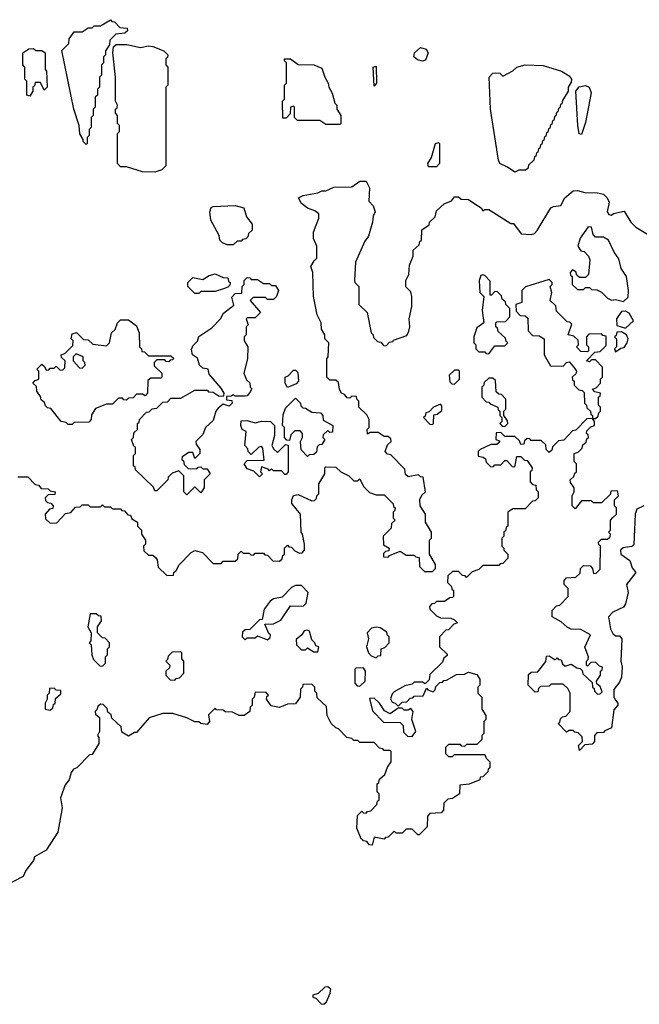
# Model space of a CAD drawing. Extents: x 2106670 to 2323771, y 35271 to 224896.
# Tile 219 of 256: x 2278214 to 2281293, y 59570 to 64460. Entities that reach past the tile are written whole.
import ezdxf

# ---------------------------------------------------------------- set-up
doc = ezdxf.new("R2010")
doc.units = 0

msp = doc.modelspace()

# ---------------------------------------------------------------- linework, layer by layer
at = {"layer": '0CON20XD'}
for points in [[(2278545, 63840), (2278530, 63855), (2278530, 63865), (2278513, 63893), (2278510, 63935), (2278482.5, 64015), (2278423.6, 64306.4), (2278458.3, 64341.7), (2278460, 64365), (2278485, 64400), (2278525, 64400), (2278555, 64420), (2278575, 64420), (2278585, 64430), (2278615, 64430), (2278665, 64460), (2278671.7, 64451.7), (2278685, 64450), (2278711.7, 64421.7), (2278748.3, 64418.3), (2278750, 64405), (2278737, 64393), (2278691.7, 64388.3), (2278661.7, 64358.3), (2278660, 64335), (2278640, 64305), (2278640, 64285), (2278630, 64275), (2278630, 64245), (2278620, 64235), (2278620, 64185), (2278610, 64175), (2278610, 64125), (2278600, 64115), (2278600, 64085), (2278590, 64075), (2278590, 64025), (2278580, 64015), (2278580, 63985), (2278570, 63975), (2278570, 63925), (2278560, 63915), (2278560, 63885), (2278550, 63875), (2278550, 63845), (2278545, 63840)], [(2278265, 64080), (2278250, 64085), (2278250, 64155), (2278240, 64165), (2278240, 64225), (2278230, 64235), (2278230, 64295), (2278260, 64315), (2278283.6, 64316.4), (2278295, 64307.5), (2278325, 64307.5), (2278340, 64295), (2278340, 64215), (2278347.5, 64205), (2278350, 64125), (2278335, 64110), (2278318.3, 64148.3), (2278291.7, 64148.3), (2278288.3, 64131.7), (2278280, 64125), (2278280, 64105), (2278265, 64080)], [(2278885, 63702.5), (2278823.9, 63703.9), (2278745, 63730), (2278715, 63730), (2278700, 63745), (2278700, 63895), (2278710, 63905), (2278710, 63935), (2278700, 63945), (2278700, 63985), (2278690, 63995), (2278690, 64015), (2278698.3, 64021.7), (2278700, 64035), (2278690, 64055), (2278690, 64175), (2278677.5, 64295), (2278680, 64325), (2278693, 64337), (2278746.1, 64336.1), (2278815, 64321.2), (2278855, 64330), (2278875, 64326.7), (2278930, 64305), (2278950, 64285), (2278948.3, 64271.7), (2278940, 64265), (2278940, 64235), (2278950, 64225), (2278950, 64135), (2278940, 64125), (2278940, 63735), (2278920, 63715), (2278885, 63702.5)], [(2280215, 64254), (2280190.9, 64260.9), (2280173.3, 64275), (2280176, 64295), (2280205, 64322), (2280234.1, 64314.1), (2280243.8, 64295), (2280230.7, 64259.3), (2280215, 64254)], [(2279805, 63940), (2279735, 63940), (2279705, 63960), (2279595, 63960), (2279580, 63975), (2279580, 64025), (2279575, 64030), (2279560, 64025), (2279558.3, 63991.7), (2279538.3, 63971.7), (2279521.7, 63971.7), (2279520, 64055), (2279530, 64065), (2279530, 64135), (2279540, 64145), (2279540, 64245), (2279530, 64255), (2279530, 64265), (2279560, 64265), (2279597.5, 64237.5), (2279675, 64235.8), (2279715, 64220), (2279730, 64175), (2279747.5, 64145), (2279750, 64125), (2279767.5, 64095), (2279780, 64045), (2279790, 64035), (2279790, 64015), (2279810, 63985), (2279810, 63945), (2279805, 63940)], [(2279975, 64130), (2279970, 64225), (2279985, 64230), (2279987.5, 64145), (2279975, 64130)], [(2280675, 63703.3), (2280638.3, 63728.3), (2280600, 63745), (2280593, 63763), (2280553.8, 64015), (2280546.2, 64175), (2280565, 64193.8), (2280576, 64196), (2280600, 64195), (2280615, 64180), (2280664.2, 64205.8), (2280685, 64224), (2280725, 64235.7), (2280815, 64232.9), (2280906.7, 64205), (2280945, 64181.2), (2280956, 64165), (2280955, 64150), (2280940, 64125), (2280940, 64105), (2280911.7, 64058.3), (2280908.3, 64041.7), (2280901.7, 64038.3), (2280898.3, 64021.7), (2280891.7, 64018.3), (2280888.3, 64001.7), (2280881.7, 63998.3), (2280878.3, 63981.7), (2280871.7, 63978.3), (2280868.3, 63961.7), (2280861.7, 63958.3), (2280858.3, 63941.7), (2280851.7, 63938.3), (2280848.3, 63921.7), (2280841.7, 63918.3), (2280838.3, 63901.7), (2280831.7, 63898.3), (2280828.3, 63881.7), (2280821.7, 63878.3), (2280818.3, 63861.7), (2280811.7, 63858.3), (2280808.3, 63841.7), (2280801.7, 63838.3), (2280798.3, 63821.7), (2280791.7, 63818.3), (2280788.3, 63801.7), (2280781.7, 63798.3), (2280778.3, 63781.7), (2280771.7, 63778.3), (2280768.3, 63761.7), (2280741.7, 63738.3), (2280738.3, 63721.7), (2280727, 63713), (2280695, 63712.5), (2280675, 63703.3)], [(2281005, 63890), (2280993.6, 63893.6), (2280987.5, 63935), (2280976.7, 64105), (2280994.1, 64125.9), (2281025, 64132.5), (2281044.1, 64124.1), (2281053.9, 64096.1), (2281025, 63950), (2281005, 63890)], [(2280285, 63730), (2280245, 63730), (2280242.5, 63745), (2280260, 63775), (2280280, 63845), (2280295, 63850), (2280300, 63845), (2280300, 63745), (2280285, 63730)], [(2278205, 62190), (2278255, 62190), (2278291.7, 62151.7), (2278308.3, 62148.3), (2278321.7, 62131.7), (2278355, 62130), (2278365, 62120), (2278390, 62115), (2278388.3, 62101.7), (2278355, 62100), (2278340, 62085), (2278341.7, 62071.7), (2278351.7, 62061.7), (2278368.3, 62058.3), (2278380, 62045), (2278378.3, 62031.7), (2278361.7, 62028.3), (2278340, 62005), (2278341.7, 61981.7), (2278365, 61960), (2278398.3, 61961.7), (2278441.7, 62008.3), (2278468.3, 62011.7), (2278491.7, 62038.3), (2278515, 62040), (2278525, 62050), (2278555, 62050), (2278565, 62040), (2278615, 62040), (2278625, 62050), (2278635, 62040), (2278665, 62040), (2278675, 62030), (2278715, 62030), (2278721.7, 62021.7), (2278735, 62020), (2278751.7, 62001.7), (2278765, 62000), (2278771.7, 61981.7), (2278800, 61965), (2278800, 61945), (2278820, 61925), (2278820, 61905), (2278840, 61875), (2278840, 61855), (2278830, 61845), (2278831.7, 61821.7), (2278855, 61800), (2278875, 61800), (2278888.3, 61788.3), (2278897, 61777), (2278901.7, 61741.7), (2278945, 61700), (2278978.3, 61701.7), (2278980, 61715), (2278992.5, 61725), (2279007, 61753), (2279066.4, 61813.6), (2279085, 61823.3), (2279123.3, 61813.3), (2279175, 61760), (2279215, 61760), (2279225, 61770), (2279285, 61770), (2279298.3, 61781.7), (2279300, 61805), (2279315, 61820), (2279325, 61810), (2279355, 61810), (2279365, 61800), (2279378.3, 61801.7), (2279385, 61810), (2279425, 61810), (2279431.7, 61801.7), (2279445, 61800), (2279471.7, 61771.7), (2279505, 61770), (2279518.3, 61781.7), (2279521.7, 61798.3), (2279530, 61805), (2279530, 61835), (2279545, 61850), (2279551.7, 61841.7), (2279565, 61840), (2279581.7, 61821.7), (2279605, 61810), (2279618.3, 61811.7), (2279630, 61825), (2279630, 61855), (2279620, 61905), (2279612.5, 61915), (2279610, 62005), (2279567, 62057), (2279566.2, 62075), (2279575, 62097.5), (2279598.3, 62101.7), (2279665, 62070), (2279678.3, 62071.7), (2279688.3, 62081.7), (2279690, 62095), (2279700, 62105), (2279700, 62155), (2279730, 62205), (2279730, 62235), (2279735, 62240), (2279785, 62237.5), (2279810, 62215), (2279850, 62195), (2279875, 62170), (2279895, 62170), (2279905, 62180), (2279921.7, 62141.7), (2279951.7, 62111.7), (2279985, 62100), (2280025, 62100), (2280070, 62055), (2280071.7, 62041.7), (2280080, 62035), (2280078.3, 62021.7), (2280070, 62015), (2280070, 61985), (2280080, 61975), (2280061.7, 61958.3), (2280060, 61935), (2280020, 61895), (2280021.7, 61851.7), (2280050, 61835), (2280048.3, 61821.7), (2280031.7, 61818.3), (2280021.7, 61808.3), (2280021.7, 61791.7), (2280045, 61790), (2280051.7, 61798.3), (2280105, 61820), (2280135, 61800), (2280175, 61800), (2280181.7, 61791.7), (2280198.3, 61788.3), (2280200, 61745), (2280225, 61720), (2280265, 61720), (2280280, 61735), (2280280, 61755), (2280250, 61805), (2280250, 61875), (2280260, 61885), (2280260, 61915), (2280230, 61965), (2280230, 62005), (2280203.3, 62045), (2280203, 62077), (2280211.7, 62098.3), (2280230, 62115), (2280218.3, 62188.3), (2280205, 62190), (2280195, 62200), (2280145, 62190), (2280131.7, 62201.7), (2280128.3, 62228.3), (2280058.3, 62298.3), (2280041.7, 62301.7), (2280030, 62315), (2280041.7, 62348.3), (2280060, 62365), (2280058.3, 62378.3), (2280045, 62390), (2280025, 62390), (2279995, 62410), (2279955, 62410), (2279941.7, 62401.7), (2279940, 62425), (2279950, 62435), (2279950, 62475), (2279938.3, 62498.3), (2279900, 62535), (2279900, 62565), (2279890, 62575), (2279888.3, 62588.3), (2279865, 62590), (2279855, 62580), (2279841.7, 62581.7), (2279828.3, 62598.3), (2279812.5, 62605), (2279803, 62623), (2279798.3, 62658.3), (2279785, 62670), (2279755, 62670), (2279740, 62685), (2279740, 62775), (2279747.5, 62785), (2279750, 62855), (2279730, 62875), (2279730, 62895), (2279713, 62923), (2279712.5, 62955), (2279692.5, 62995), (2279673.3, 63085), (2279670, 63205), (2279660, 63235), (2279677, 63263), (2279690, 63275), (2279690, 63335), (2279673.6, 63373.6), (2279673.3, 63405), (2279700, 63475), (2279700, 63495), (2279680.7, 63510.7), (2279645, 63524), (2279615, 63547.5), (2279600, 63575), (2279623, 63587), (2279695, 63600), (2279715, 63610), (2279735, 63610), (2279775, 63627.5), (2279865, 63630), (2279905, 63657.5), (2279935, 63657.5), (2279952, 63625), (2279948.3, 63558.3), (2279970, 63535), (2279980, 63505), (2279970, 63485), (2279967.5, 63455), (2279946.7, 63385), (2279929.3, 63360.7), (2279882.5, 63255), (2279877.5, 63165), (2279880, 63155), (2279900, 63135), (2279900, 63045), (2279940, 63005), (2279960, 62905), (2279970, 62895), (2279971.7, 62881.7), (2279991.7, 62861.7), (2280008.3, 62858.3), (2280021.7, 62841.7), (2280035, 62840), (2280051.7, 62858.3), (2280068.3, 62861.7), (2280071.7, 62868.3), (2280138.3, 62891.7), (2280147, 62913), (2280152.5, 62935), (2280150, 62975), (2280162.5, 63035), (2280162.5, 63085), (2280158.3, 63108.3), (2280133, 63133), (2280132.5, 63165), (2280147.5, 63195), (2280151.7, 63241.7), (2280170, 63285), (2280170, 63315), (2280198.3, 63341.7), (2280201.7, 63358.3), (2280210, 63365), (2280213, 63417), (2280248.3, 63441.7), (2280250, 63455), (2280278.3, 63481.7), (2280285, 63510), (2280322.5, 63545), (2280359.3, 63560.7), (2280375, 63580), (2280395, 63580), (2280408.3, 63568.3), (2280445, 63567.5), (2280476, 63546), (2280506.4, 63526.4), (2280515, 63510), (2280525, 63517.5), (2280545, 63517.5), (2280655, 63447.5), (2280667, 63447), (2280706.4, 63396.4), (2280755, 63393.3), (2280772.5, 63397.5), (2280785, 63412.5), (2280852.5, 63525), (2280867, 63533), (2280903, 63537), (2280923.3, 63575), (2280965, 63610), (2280985, 63612.5), (2281021.7, 63601.7), (2281085, 63600), (2281115, 63593.8), (2281133.3, 63575), (2281143.6, 63553.6), (2281133.3, 63505), (2281141.7, 63491.7), (2281155, 63490), (2281165, 63497.5), (2281218.3, 63508.3), (2281250, 63455), (2281275, 63430), (2281350, 63385)], [(2279275, 63342.5), (2279245, 63342.5), (2279221.7, 63351.7), (2279208, 63365), (2279205, 63387.5), (2279164.2, 63465), (2279158.8, 63505), (2279165, 63527.5), (2279175, 63532.5), (2279285, 63536.7), (2279327.5, 63525), (2279341.7, 63481.7), (2279370, 63445), (2279370, 63415), (2279351.7, 63398.3), (2279348.3, 63381.7), (2279338.3, 63371.7), (2279321.7, 63368.3), (2279315, 63360), (2279295, 63360), (2279275, 63342.5)], [(2281215, 63060), (2281237.7, 63082.3), (2281240, 63115), (2281228.8, 63185), (2281202.5, 63225), (2281191.7, 63271.7), (2281167.5, 63305), (2281140, 63365), (2281115, 63380), (2281075, 63380), (2281063, 63393), (2281055, 63430), (2281038.3, 63431.7), (2280998.8, 63375), (2280987.5, 63335), (2281001.7, 63311.7), (2281018.3, 63308.3), (2281040, 63285), (2281046.7, 63266.7), (2281040, 63195), (2281025, 63180), (2280995, 63180), (2280981.7, 63191.7), (2280978.3, 63208.3), (2280961.7, 63218.3), (2280950, 63205), (2280951.7, 63191.7), (2280960, 63185), (2280960, 63145), (2280985, 63120), (2281015, 63120), (2281025, 63130), (2281045, 63130), (2281055, 63120), (2281081.7, 63118.3), (2281105, 63107.5), (2281135, 63077.5), (2281155, 63067.5), (2281175, 63070), (2281215, 63060)], [(2279045, 62100), (2279030, 62115), (2279030, 62195), (2279005, 62220), (2278971.7, 62208.3), (2278951.7, 62188.3), (2278950, 62175), (2278895, 62120), (2278885, 62120), (2278878.3, 62138.3), (2278790, 62225), (2278788.3, 62238.3), (2278780, 62245), (2278780, 62295), (2278790, 62305), (2278790, 62335), (2278781.7, 62341.7), (2278770, 62375), (2278780, 62385), (2278781.7, 62408.3), (2278800, 62425), (2278800, 62455), (2278808.3, 62461.7), (2278810, 62475), (2278845, 62510), (2278858.3, 62511.7), (2278873, 62527), (2278895, 62530), (2278925, 62560), (2278948.3, 62561.7), (2278965, 62580), (2279015, 62580), (2279085, 62620), (2279145, 62620), (2279151.7, 62611.7), (2279175, 62610), (2279205, 62590), (2279228.3, 62591.7), (2279230, 62605), (2279215, 62630), (2279155, 62700), (2279150, 62725), (2279125, 62730), (2279107.5, 62745), (2279098.3, 62778.3), (2279072.5, 62795), (2279068.3, 62821.7), (2279075, 62840), (2279097, 62863), (2279103.8, 62886.2), (2279169.7, 62930.3), (2279212.5, 62975), (2279227, 63003), (2279278.3, 63041.7), (2279268.3, 63081.7), (2279285, 63100), (2279318.3, 63101.7), (2279320, 63135), (2279330, 63145), (2279330, 63165), (2279345, 63180), (2279358.3, 63178.3), (2279365, 63170), (2279395, 63170), (2279425, 63150), (2279455, 63150), (2279465, 63140), (2279485, 63140), (2279500, 63115), (2279490, 63085), (2279475, 63070), (2279445, 63070), (2279435, 63080), (2279375, 63080), (2279360, 63065), (2279410, 63005), (2279385, 62980), (2279345, 62980), (2279340, 62975), (2279350, 62945), (2279340, 62935), (2279340, 62895), (2279330, 62885), (2279330, 62865), (2279347.5, 62835), (2279346.4, 62776.4), (2279327.5, 62705), (2279341.7, 62671.7), (2279357, 62657), (2279360, 62635), (2279367, 62627), (2279358.3, 62608.3), (2279345, 62592.5), (2279335, 62590), (2279285, 62590), (2279275, 62597.5), (2279265, 62590), (2279241.7, 62588.3), (2279241.7, 62571.7), (2279268.3, 62568.3), (2279270, 62555), (2279255, 62540), (2279225, 62550), (2279200, 62530), (2279188.8, 62515), (2279175, 62470), (2279137.5, 62435), (2279125, 62400), (2279090, 62365), (2279091.7, 62351.7), (2279110, 62325), (2279110, 62305), (2279085, 62280), (2279075, 62310), (2279055, 62310), (2279021.7, 62288.3), (2279020, 62275), (2279028.3, 62268.3), (2279031.7, 62251.7), (2279051.7, 62231.7), (2279095, 62230), (2279101.7, 62238.3), (2279115, 62240), (2279125, 62230), (2279145, 62230), (2279160, 62205), (2279130, 62175), (2279130, 62135), (2279115, 62110), (2279085, 62140), (2279045, 62100)], [(2279105, 63100), (2279085, 63100), (2279050, 63135), (2279050, 63155), (2279075, 63180), (2279125, 63170), (2279155, 63190), (2279185, 63197.5), (2279225, 63180), (2279248.3, 63178.3), (2279251.7, 63161.7), (2279260, 63155), (2279258.3, 63141.7), (2279248.3, 63131.7), (2279227, 63123), (2279185, 63110), (2279115, 63110), (2279105, 63100)], [(2280545, 62800), (2280575, 62840), (2280625, 62840), (2280640, 62855), (2280631.7, 62861.7), (2280628.3, 62878.3), (2280591.7, 62911.7), (2280588.3, 62928.3), (2280580, 62935), (2280580, 62955), (2280585, 62960), (2280628.3, 62961.7), (2280650, 62985), (2280650, 63025), (2280630, 63045), (2280628.3, 63058.3), (2280611.7, 63071.7), (2280608.3, 63088.3), (2280588.3, 63108.3), (2280575, 63110), (2280558.3, 63091.7), (2280551.7, 63091.7), (2280551.7, 63161.7), (2280525, 63190), (2280515, 63192.5), (2280505, 63190), (2280497.5, 63165), (2280500, 63105), (2280520, 63085), (2280512.5, 63015), (2280520, 62955), (2280485, 62930), (2280470, 62885), (2280470, 62855), (2280480, 62845), (2280480, 62825), (2280495, 62810), (2280525, 62810), (2280531.7, 62801.7), (2280545, 62800)], [(2281075, 62480), (2281088.3, 62491.7), (2281091.7, 62508.3), (2281100, 62515), (2281100, 62535), (2281090, 62545), (2281090, 62585), (2281098.3, 62591.7), (2281100, 62605), (2281071.7, 62611.7), (2281060, 62625), (2281078.3, 62631.7), (2281100, 62655), (2281100, 62675), (2281110, 62685), (2281110, 62735), (2281075, 62770), (2281055, 62770), (2281045, 62760), (2281030, 62765), (2281071.7, 62808.3), (2281098.3, 62811.7), (2281128.3, 62841.7), (2281128.3, 62888.3), (2281111.7, 62891.7), (2281105, 62900), (2281041.7, 62898.3), (2281030, 62885), (2281030, 62845), (2281040, 62835), (2281040, 62815), (2281035, 62810), (2281001.7, 62811.7), (2280980, 62835), (2280990, 62845), (2280988.3, 62868.3), (2280968.3, 62888.3), (2280940, 62895), (2280958.3, 62948.3), (2280948.3, 62958.3), (2280935, 62960), (2280881.7, 63011.7), (2280878.3, 63038.3), (2280850, 63065), (2280857.5, 63105), (2280850, 63135), (2280860, 63145), (2280860, 63155), (2280845, 63170), (2280727.5, 63132.5), (2280710, 63115), (2280710, 63055), (2280680, 63045), (2280681.7, 63011.7), (2280701.7, 62991.7), (2280725, 62990), (2280738.3, 62978.3), (2280740, 62915), (2280761.7, 62891.7), (2280795, 62890), (2280820, 62875), (2280820, 62795), (2280851.7, 62741.7), (2280915, 62740), (2280931.7, 62758.3), (2280945, 62760), (2280967.5, 62735), (2280980, 62715), (2280978.3, 62701.7), (2280960, 62685), (2280961.7, 62671.7), (2280970, 62665), (2280970, 62645), (2280991.7, 62621.7), (2281008.3, 62618.3), (2281018.3, 62608.3), (2281020, 62555), (2281030, 62545), (2281031.7, 62531.7), (2281050, 62515), (2281051.7, 62501.7), (2281060, 62495), (2281060, 62480), (2281075, 62480)], [(2281225, 62927.5), (2281263.3, 62965), (2281243, 63003), (2281225, 63012.5), (2281205, 63010), (2281180, 62975), (2281181.7, 62941.7), (2281225, 62927.5)], [(2278475, 62450), (2278455, 62450), (2278445, 62460), (2278420, 62465), (2278368.3, 62528.3), (2278351.7, 62531.7), (2278341.7, 62541.7), (2278338.3, 62558.3), (2278321.7, 62571.7), (2278318.3, 62588.3), (2278300, 62615), (2278298.3, 62638.3), (2278280, 62655), (2278291.7, 62668.3), (2278310, 62675), (2278310, 62715), (2278300, 62725), (2278325, 62750), (2278338.3, 62738.3), (2278345, 62720), (2278358.3, 62721.7), (2278365, 62730), (2278385, 62730), (2278395, 62740), (2278415, 62720), (2278428.3, 62721.7), (2278438.3, 62731.7), (2278440, 62765), (2278421.7, 62781.7), (2278420, 62795), (2278438.3, 62801.7), (2278478.3, 62841.7), (2278480, 62865), (2278470, 62875), (2278475, 62900), (2278497, 62907), (2278531.7, 62871.7), (2278555, 62870), (2278578.3, 62848.3), (2278645, 62840), (2278660, 62855), (2278670, 62905), (2278688.3, 62921.7), (2278700, 62955), (2278715, 62970), (2278755, 62970), (2278795, 62940), (2278807.5, 62905), (2278810, 62835), (2278820, 62825), (2278821.7, 62811.7), (2278835, 62810), (2278855, 62790), (2278965, 62790), (2278978.3, 62778.3), (2278975, 62770), (2278961.7, 62768.3), (2278955, 62760), (2278941.7, 62761.7), (2278935, 62770), (2278895, 62770), (2278881.7, 62758.3), (2278881.7, 62741.7), (2278920, 62705), (2278920, 62685), (2278915, 62680), (2278865, 62680), (2278851.7, 62668.3), (2278850, 62605), (2278838.3, 62591.7), (2278825, 62600), (2278795, 62600), (2278778.3, 62581.7), (2278755, 62580), (2278745, 62570), (2278731.7, 62571.7), (2278725, 62580), (2278705, 62580), (2278675, 62550), (2278645, 62550), (2278591.7, 62528.3), (2278571.7, 62498.3), (2278570, 62475), (2278558.3, 62461.7), (2278485, 62460), (2278475, 62450)], [(2281175, 62810), (2281201.7, 62828.3), (2281218.3, 62831.7), (2281232.5, 62855), (2281237.5, 62875), (2281230, 62895), (2281205, 62910), (2281181.7, 62908.3), (2281178.3, 62891.7), (2281170, 62885), (2281180, 62875), (2281180, 62835), (2281170, 62825), (2281175, 62810)], [(2278525, 62730), (2278540, 62745), (2278538.3, 62758.3), (2278530, 62765), (2278530, 62785), (2278495, 62800), (2278480, 62785), (2278480, 62765), (2278511.7, 62731.7), (2278525, 62730)], [(2279545, 62632.5), (2279532.5, 62655), (2279532.5, 62685), (2279548.3, 62691.7), (2279575, 62720), (2279585, 62720), (2279597, 62707), (2279600, 62665), (2279588.3, 62651.7), (2279545, 62632.5)], [(2280375, 62650), (2280400, 62675), (2280400, 62715), (2280395, 62720), (2280375, 62720), (2280347.5, 62695), (2280351.7, 62661.7), (2280361.7, 62651.7), (2280375, 62650)], [(2280625, 62440), (2280640, 62455), (2280638.3, 62468.3), (2280620, 62495), (2280620, 62515), (2280630, 62525), (2280630, 62575), (2280608.3, 62598.3), (2280595, 62600), (2280581.7, 62611.7), (2280578.3, 62668.3), (2280565, 62680), (2280545, 62680), (2280521.7, 62658.3), (2280518.3, 62641.7), (2280510, 62635), (2280510, 62585), (2280531.7, 62561.7), (2280545, 62560), (2280551.7, 62551.7), (2280590, 62535), (2280591.7, 62521.7), (2280600, 62515), (2280600, 62495), (2280610, 62485), (2280610, 62465), (2280600, 62455), (2280611.7, 62441.7), (2280625, 62440)], [(2279645, 62290), (2279613, 62323), (2279610, 62365), (2279620, 62385), (2279620, 62405), (2279608.3, 62418.3), (2279581.7, 62418.3), (2279561.7, 62398.3), (2279555, 62370), (2279541.7, 62371.7), (2279530, 62385), (2279530, 62435), (2279520, 62445), (2279523, 62497), (2279535, 62530), (2279585, 62580), (2279610, 62555), (2279611.7, 62541.7), (2279621.7, 62531.7), (2279635, 62530), (2279665, 62510), (2279708.3, 62508.3), (2279720, 62495), (2279721.7, 62471.7), (2279770, 62445), (2279768.3, 62411.7), (2279755, 62410), (2279745, 62420), (2279721.7, 62398.3), (2279720, 62385), (2279730, 62375), (2279715, 62350), (2279701.7, 62348.3), (2279691.7, 62338.3), (2279688.3, 62311.7), (2279675, 62300), (2279651.7, 62298.3), (2279645, 62290)], [(2280265, 62450), (2280270, 62455), (2280271.7, 62498.3), (2280288.3, 62501.7), (2280311.7, 62518.3), (2280311.7, 62541.7), (2280305, 62550), (2280270, 62535), (2280248.3, 62511.7), (2280231.7, 62508.3), (2280228.3, 62491.7), (2280220, 62485), (2280251.7, 62451.7), (2280265, 62450)], [(2281175, 61080), (2281186.7, 61065), (2281186.7, 61055), (2281166.7, 61033.3), (2281155, 60942.5), (2281121.7, 60928.3), (2281115, 60920), (2281081.7, 60918.3), (2281070, 60905), (2281070, 60875), (2281058.3, 60861.7), (2281021.7, 60858.3), (2280995, 60830), (2280990, 60855), (2281010, 60875), (2281008.3, 60898.3), (2280988.3, 60918.3), (2280971.7, 60921.7), (2280965, 60930), (2280945, 60930), (2280931.7, 60921.7), (2280890, 60965), (2280898.3, 60971.7), (2280901.7, 60988.3), (2280911.7, 60998.3), (2280928.3, 61001.7), (2280950, 61025), (2280950, 61115), (2280938.3, 61138.3), (2280915, 61160), (2280855, 61160), (2280845, 61150), (2280801.7, 61148.3), (2280791.7, 61138.3), (2280788.3, 61121.7), (2280775, 61120), (2280740, 61155), (2280741.7, 61208.3), (2280755, 61220), (2280788.3, 61221.7), (2280828.3, 61271.7), (2280831.7, 61298.3), (2280845, 61300), (2280875, 61280), (2280885, 61290), (2280891.7, 61281.7), (2280905, 61280), (2280911.7, 61261.7), (2280925, 61250), (2280955, 61260), (2280981.7, 61241.7), (2280998.3, 61238.3), (2281008.3, 61228.3), (2281011.7, 61211.7), (2281058.3, 61168.3), (2281060, 61145), (2281068.3, 61138.3), (2281070, 61125), (2281085, 61110), (2281098.3, 61111.7), (2281108.3, 61121.7), (2281098.3, 61148.3), (2281081.7, 61161.7), (2281080, 61175), (2281100, 61205), (2281100, 61225), (2281108.3, 61231.7), (2281110, 61245), (2281095, 61250), (2281075, 61270), (2281051.7, 61268.3), (2281035, 61250), (2281030, 61255), (2281030, 61275), (2281038.3, 61281.7), (2281040, 61295), (2281023, 61343), (2281050, 61405), (2281001.7, 61431.7), (2280955, 61432.5), (2280935, 61442.5), (2280905, 61470), (2280860, 61495), (2280860, 61525), (2280881.7, 61548.3), (2280898.3, 61551.7), (2280940, 61595), (2280940, 61635), (2280920, 61655), (2280920, 61675), (2280931.7, 61688.3), (2280978.3, 61691.7), (2280998.3, 61711.7), (2281000, 61735), (2281015, 61750), (2281048.3, 61748.3), (2281060, 61735), (2281065, 61710), (2281078.3, 61711.7), (2281098.3, 61731.7), (2281100, 61845), (2281091.7, 61851.7), (2281090, 61865), (2281105, 61880), (2281135, 61880), (2281148.3, 61891.7), (2281150, 61905), (2281140, 61915), (2281150, 61925), (2281150, 61975), (2281161.7, 61988.3), (2281180, 62005), (2281180, 62035), (2281170, 62045), (2281170, 62075), (2281190, 62095), (2281185, 62120), (2281151.7, 62118.3), (2281148.3, 62101.7), (2281105, 62060), (2281065, 62060), (2281055, 62070), (2281005, 62070), (2280975, 62030), (2280960, 62045), (2280960, 62095), (2280970, 62115), (2280970, 62135), (2280951.7, 62161.7), (2280950, 62175), (2280968.3, 62191.7), (2280971.7, 62208.3), (2280980, 62215), (2280980, 62255), (2280970, 62265), (2280970, 62305), (2280988.3, 62311.7), (2281008.3, 62331.7), (2281011.7, 62348.3), (2281028.3, 62361.7), (2281031.7, 62378.3), (2281040, 62385), (2281038.3, 62398.3), (2281030, 62405), (2281031.7, 62418.3), (2281051.7, 62438.3), (2281070, 62445), (2281070, 62465), (2281060, 62480), (2281031.7, 62478.3), (2280978.3, 62421.7), (2280961.7, 62418.3), (2280918.3, 62371.7), (2280891.7, 62368.3), (2280861.7, 62338.3), (2280858.3, 62321.7), (2280845, 62310), (2280830, 62325), (2280828.3, 62348.3), (2280805, 62370), (2280755, 62370), (2280748.3, 62378.3), (2280735, 62380), (2280721.7, 62368.3), (2280718.3, 62351.7), (2280705, 62350), (2280698.3, 62368.3), (2280675, 62390), (2280625, 62390), (2280605, 62410), (2280581.7, 62408.3), (2280580, 62375), (2280598.3, 62368.3), (2280598.3, 62361.7), (2280585, 62350), (2280555, 62350), (2280502.5, 62325), (2280492.5, 62315), (2280491.7, 62291.7), (2280517, 62287), (2280528.3, 62278.3), (2280531.7, 62261.7), (2280555, 62240), (2280568.3, 62241.7), (2280575, 62250), (2280605, 62250), (2280625, 62270), (2280635, 62270), (2280661.7, 62241.7), (2280675, 62240), (2280685, 62290), (2280705, 62290), (2280721.7, 62271.7), (2280735, 62270), (2280760, 62235), (2280758.3, 62221.7), (2280750, 62215), (2280750, 62165), (2280761.7, 62151.7), (2280778.3, 62148.3), (2280780, 62125), (2280790, 62115), (2280790, 62085), (2280775, 62070), (2280761.7, 62068.3), (2280725, 62030), (2280665, 62030), (2280640, 62015), (2280640, 61945), (2280631.7, 61938.3), (2280628.3, 61921.7), (2280620, 61915), (2280620, 61895), (2280610, 61885), (2280610, 61845), (2280620, 61835), (2280620, 61825), (2280640, 61805), (2280640, 61785), (2280615, 61760), (2280601.7, 61758.3), (2280595, 61750), (2280515, 61750), (2280495, 61730), (2280461.7, 61718.3), (2280435, 61690), (2280428.3, 61698.3), (2280415, 61700), (2280395, 61720), (2280365, 61720), (2280341.7, 61698.3), (2280340, 61665), (2280360, 61645), (2280361.7, 61631.7), (2280370, 61625), (2280370, 61595), (2280365, 61590), (2280351.7, 61588.3), (2280325, 61570), (2280285, 61570), (2280275, 61560), (2280261.7, 61558.3), (2280250, 61545), (2280251.7, 61531.7), (2280285, 61500), (2280305, 61490), (2280357, 61487), (2280375, 61480), (2280390, 61465), (2280371.7, 61458.3), (2280345, 61430), (2280331.7, 61428.3), (2280300, 61395), (2280300, 61345), (2280338.3, 61308.3), (2280338.3, 61301.7), (2280321.7, 61288.3), (2280315, 61270), (2280251.7, 61208.3), (2280248.3, 61181.7), (2280228.3, 61161.7), (2280215, 61170), (2280175, 61170), (2280165, 61160), (2280128.3, 61151.7), (2280075, 61122.5), (2280065, 61112.5), (2280057, 61087), (2280065, 61070), (2280080, 61065), (2280095, 61050), (2280115, 61070), (2280138.3, 61071.7), (2280155, 61090), (2280168.3, 61091.7), (2280175, 61100), (2280218.3, 61101.7), (2280235, 61140), (2280241.7, 61131.7), (2280268.3, 61121.7), (2280278.3, 61131.7), (2280281.7, 61148.3), (2280301.7, 61168.3), (2280315, 61170), (2280321.7, 61178.3), (2280335, 61180), (2280385, 61207.5), (2280425, 61210), (2280445, 61220), (2280485, 61207.5), (2280500, 61185), (2280500, 61155), (2280490, 61145), (2280490, 61115), (2280510, 61095), (2280510, 61035), (2280530, 61005), (2280530, 60985), (2280520, 60975), (2280520, 60915), (2280510, 60905), (2280510, 60885), (2280485, 60860), (2280435, 60860), (2280425, 60850), (2280411.7, 60851.7), (2280405, 60860), (2280345, 60860), (2280330, 60845), (2280330, 60815), (2280345, 60800), (2280365, 60800), (2280375, 60810), (2280525, 60810), (2280531.7, 60791.7), (2280550, 60775), (2280550, 60745), (2280541.7, 60738.3), (2280540, 60725), (2280515, 60700), (2280501.7, 60698.3), (2280500, 60685), (2280447, 60663), (2280401.7, 60658.3), (2280400, 60615), (2280365, 60592.5), (2280341.7, 60588.3), (2280321.7, 60568.3), (2280320, 60535), (2280308.3, 60521.7), (2280251.7, 60518.3), (2280240, 60505), (2280238.3, 60451.7), (2280198.3, 60411.7), (2280191.7, 60411.7), (2280165, 60440), (2280135, 60440), (2280115, 60420), (2280085, 60420), (2280075, 60430), (2280045, 60400), (2280031.7, 60398.3), (2280025, 60390), (2279975, 60400), (2279965, 60360), (2279951.7, 60361.7), (2279938.3, 60378.3), (2279921.7, 60381.7), (2279918.3, 60388.3), (2279911.7, 60391.7), (2279890, 60445), (2279893, 60507), (2279915, 60530), (2279921.7, 60521.7), (2279935, 60520), (2279941.7, 60528.3), (2279958.3, 60531.7), (2279988.3, 60561.7), (2279991.7, 60578.3), (2280000, 60585), (2280000, 60615), (2279990, 60625), (2279990, 60665), (2279998.3, 60671.7), (2280001.7, 60688.3), (2280028.3, 60711.7), (2280041.7, 60748.3), (2280060, 60775), (2280060, 60825), (2280055, 60830), (2280025, 60830), (2280018.3, 60838.3), (2280001.7, 60841.7), (2279975, 60870), (2279905, 60870), (2279895, 60880), (2279875, 60880), (2279865, 60890), (2279840, 60895), (2279798.3, 60938.3), (2279785, 60942.5), (2279762.5, 60965), (2279742.5, 61005), (2279738.3, 61048.3), (2279691.7, 61091.7), (2279690, 61115), (2279680, 61125), (2279680, 61145), (2279665, 61160), (2279621.7, 61158.3), (2279620, 61145), (2279610, 61135), (2279607.5, 61095), (2279585, 61062.5), (2279545, 61060), (2279505, 61043.3), (2279463, 61053), (2279440, 61085), (2279441.7, 61098.3), (2279450, 61105), (2279438.3, 61118.3), (2279385, 61120), (2279380, 61095), (2279370, 61085), (2279370, 61055), (2279360, 61045), (2279357.5, 61025), (2279330, 61005), (2279303.9, 61003.9), (2279271.7, 61021.7), (2279235, 61022.5), (2279225, 61030), (2279192.5, 61032.5), (2279185, 61040), (2279151.7, 61008.3), (2279157.5, 60975), (2279145, 60960), (2279115, 60963.8), (2279105, 60972.5), (2279085, 60973.3), (2279045, 60993.3), (2278975, 61013.8), (2278925, 61013.8), (2278857.5, 60992.5), (2278795, 60920), (2278785, 60920), (2278755, 60902.5), (2278721.7, 60921.7), (2278718.3, 60948.3), (2278671.7, 60991.7), (2278668.3, 61008.3), (2278651.7, 61021.7), (2278648.3, 61038.3), (2278628.3, 61058.3), (2278615, 61060), (2278601.7, 61048.3), (2278598.3, 61031.7), (2278590, 61025), (2278591.7, 61011.7), (2278610, 60995), (2278610, 60925), (2278600, 60905), (2278607.5, 60895), (2278606.7, 60865), (2278575, 60810), (2278561.7, 60808.3), (2278497.5, 60745), (2278481.7, 60738.3), (2278469.3, 60720.7), (2278460.8, 60685), (2278440.3, 60659.7), (2278417.1, 60595), (2278425.3, 60545), (2278404.4, 60425), (2278346.4, 60335), (2278288.3, 60301.7), (2278283.3, 60285), (2278245.5, 60235), (2278230.8, 60205), (2278135, 60155.4)], [(2279405, 62190), (2279378.3, 62218.3), (2279345, 62230), (2279330, 62255), (2279345, 62270), (2279428.3, 62271.7), (2279421.7, 62331.7), (2279415, 62340), (2279403, 62337), (2279365, 62300), (2279350, 62315), (2279348.3, 62328.3), (2279332.5, 62345), (2279340, 62415), (2279320, 62425), (2279312.5, 62445), (2279315, 62467.5), (2279345, 62470), (2279385, 62457.5), (2279416.4, 62466.4), (2279460, 62465), (2279480, 62445), (2279480, 62395), (2279467.5, 62345), (2279476.4, 62326.4), (2279495, 62310), (2279535, 62350), (2279547.5, 62347.5), (2279547.5, 62215), (2279538.3, 62201.7), (2279531.7, 62201.7), (2279515, 62220), (2279475, 62220), (2279465, 62230), (2279455, 62220), (2279448.3, 62228.3), (2279415, 62240), (2279410, 62215), (2279420, 62205), (2279405, 62190)], [(2281316, 62045), (2281281, 62029), (2281271.6, 62005), (2281265, 61853.8), (2281255, 61843.9), (2281212.4, 61837.6), (2281198.9, 61825), (2281201.9, 61805), (2281245, 61773.6), (2281257.7, 61737.7), (2281275.8, 61715), (2281230, 61655), (2281237.4, 61615), (2281225, 61558.8), (2281215, 61542.5), (2281161.7, 61518.3), (2281140, 61495), (2281150, 61435), (2281161.7, 61411.7), (2281175, 61400), (2281195, 61400), (2281205.5, 61385), (2281200.6, 61275), (2281206.9, 61245), (2281204.5, 61195), (2281195, 61170), (2281165.8, 61134.2), (2281165.9, 61095.9), (2281175, 61080)], [(2279445, 61380), (2279458.3, 61391.7), (2279460, 61405), (2279451.7, 61411.7), (2279431.7, 61458.3), (2279475, 61460), (2279511.7, 61478.3), (2279560.4, 61549.6), (2279623.3, 61546.7), (2279638.3, 61561.7), (2279647.5, 61615), (2279615, 61650), (2279585, 61650), (2279565, 61640), (2279518.3, 61591.7), (2279475, 61583.8), (2279458.1, 61571.9), (2279428.3, 61531.7), (2279418.3, 61481.7), (2279405, 61480), (2279358.3, 61431.7), (2279335, 61430), (2279321.7, 61418.3), (2279320, 61395), (2279335, 61380), (2279345, 61390), (2279385, 61390), (2279395, 61400), (2279445, 61380)], [(2278625, 61250), (2278640, 61265), (2278640, 61295), (2278650, 61305), (2278650, 61335), (2278660, 61345), (2278660, 61365), (2278638.3, 61388.3), (2278625, 61390), (2278600, 61415), (2278600, 61445), (2278620, 61475), (2278618.3, 61498.3), (2278605, 61500), (2278595, 61510), (2278565, 61510), (2278552.5, 61445), (2278570, 61415), (2278567.5, 61375), (2278560, 61365), (2278570, 61355), (2278572.5, 61305), (2278581.7, 61281.7), (2278611.7, 61251.7), (2278625, 61250)], [(2279695, 61320), (2279700, 61345), (2279685, 61350), (2279680, 61365), (2279665, 61380), (2279653.6, 61423.6), (2279645, 61428.8), (2279627.5, 61425), (2279615.8, 61404.2), (2279587.5, 61382.5), (2279590, 61355), (2279615, 61330), (2279635, 61330), (2279645, 61340), (2279675, 61320), (2279695, 61320)], [(2279985, 61290), (2279995, 61300), (2280008.3, 61301.7), (2280010, 61335), (2280028.3, 61341.7), (2280050, 61365), (2280050, 61395), (2280041.7, 61401.7), (2280038.3, 61418.3), (2280005, 61440), (2279985, 61442.5), (2279961.7, 61438.3), (2279940, 61415), (2279947.5, 61385), (2279936.7, 61345), (2279947.5, 61315), (2279960, 61300), (2279985, 61290)], [(2278985, 61180), (2278991.7, 61188.3), (2279008.3, 61191.7), (2279030, 61215), (2279030, 61275), (2279020, 61285), (2279020, 61315), (2279015, 61320), (2278971.7, 61318.3), (2278951.7, 61298.3), (2278948.3, 61281.7), (2278940, 61275), (2278960, 61255), (2278958.3, 61241.7), (2278940, 61225), (2278940, 61205), (2278961.7, 61181.7), (2278985, 61180)], [(2279905, 61150), (2279930, 61175), (2279932.5, 61225), (2279921.7, 61241.7), (2279885, 61240), (2279880, 61235), (2279880, 61165), (2279891.7, 61151.7), (2279905, 61150)], [(2278365, 61030), (2278378.3, 61041.7), (2278381.7, 61058.3), (2278390, 61065), (2278391.7, 61088.3), (2278418.3, 61111.7), (2278418.3, 61128.3), (2278395, 61130), (2278385, 61140), (2278361.7, 61138.3), (2278360, 61115), (2278350, 61105), (2278350, 61085), (2278340, 61065), (2278340, 61035), (2278365, 61030)], [(2280165, 60900), (2280182.5, 60925), (2280162.5, 60985), (2280170, 61025), (2280158.3, 61038.3), (2280145, 61030), (2280125, 61030), (2280115, 61040), (2280095, 61040), (2280055, 61012.5), (2280026.7, 61026.7), (2280002.5, 61065), (2279975, 61090), (2279951.7, 61088.3), (2279967.5, 61027.5), (2280021.7, 60971.7), (2280105, 60970), (2280120, 60955), (2280121.7, 60921.7), (2280141.7, 60901.7), (2280165, 60900)], [(2279725, 59570), (2279738.3, 59581.7), (2279756.7, 59625), (2279760, 59645), (2279745, 59657.5), (2279730, 59655), (2279697, 59623), (2279670, 59615), (2279670, 59605), (2279685, 59600), (2279711.7, 59571.7), (2279725, 59570)]]:
    msp.add_lwpolyline(points, dxfattribs=at)

doc.saveas('drawing.dxf')
